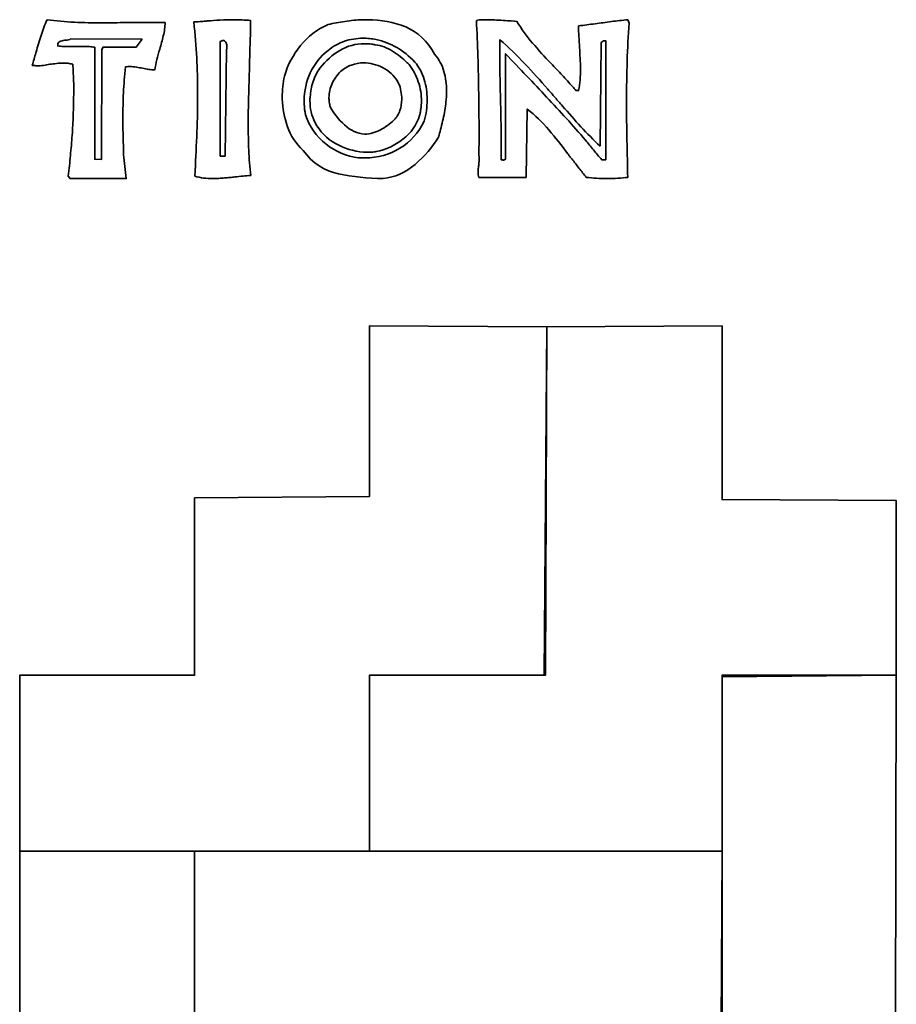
# Model space of a CAD drawing. Header units: centimetres. Extents: x -19.9 to 21.5, y -18.3 to 24.3.
# Tile 7 of 54: x -2 to 1.9, y -8.1 to -3.7. Entities that reach past the tile are written whole.
import ezdxf

# ---------------------------------------------------------------- set-up
doc = ezdxf.new("R2010")
doc.units = ezdxf.units.CM
doc.header["$MEASUREMENT"] = 0
doc.layers.add('Layer 1', color=7, linetype='Continuous')

msp = doc.modelspace()

# ---------------------------------------------------------------- linework, layer by layer
at = {"layer": 'Layer 1', "color": 36, "lineweight": 35}
for points, knots in [([(-1.36285, -3.70853), (-1.36341, -3.72835), (-1.36631, -3.74821), (-1.37124, -3.76804), (-1.37124, -3.76804), (-1.37622, -3.7879), (-1.38144, -3.80773), (-1.38698, -3.82759), (-1.38698, -3.82759), (-1.39192, -3.84301), (-1.39633, -3.85832), (-1.40007, -3.87345), (-1.40007, -3.87345), (-1.40377, -3.88876), (-1.4068, -3.90407), (-1.40927, -3.91963), (-1.40927, -3.91963), (-1.41799, -3.91963), (-1.42681, -3.91882), (-1.43587, -3.9173), (-1.43587, -3.9173), (-1.44483, -3.91564), (-1.45394, -3.91399), (-1.46332, -3.91219), (-1.46332, -3.91219), (-1.472, -3.91025), (-1.4811, -3.90859), (-1.49073, -3.90696), (-1.49073, -3.90696), (-1.50036, -3.90545), (-1.51003, -3.90474), (-1.51994, -3.90474), (-1.51994, -3.90474), (-1.51994, -3.90474), (-1.52971, -3.90474), (-1.52971, -3.90474), (-1.52971, -3.90474), (-1.53317, -3.90474), (-1.53649, -3.90502), (-1.53952, -3.90559), (-1.53952, -3.90559), (-1.54393, -3.94528), (-1.54696, -3.98384), (-1.54887, -4.02134), (-1.54887, -4.02134), (-1.55067, -4.05894), (-1.55166, -4.0963), (-1.55166, -4.13352), (-1.55166, -4.13352), (-1.55166, -4.16202), (-1.55123, -4.19095), (-1.55028, -4.2203), (-1.55028, -4.2203), (-1.54929, -4.24979), (-1.54848, -4.27971), (-1.54792, -4.31015), (-1.54792, -4.31015), (-1.54792, -4.31015), (-1.53677, -4.40399), (-1.53677, -4.40399), (-1.53677, -4.40399), (-1.53677, -4.40399), (-1.78689, -4.40399), (-1.78689, -4.40399), (-1.78689, -4.40399), (-1.78689, -4.40399), (-1.79528, -4.39285), (-1.79528, -4.39285), (-1.79528, -4.39285), (-1.79154, -4.36184), (-1.78826, -4.33139), (-1.78548, -4.30134), (-1.78548, -4.30134), (-1.78272, -4.27117), (-1.77997, -4.24097), (-1.77764, -4.21067), (-1.77764, -4.21067), (-1.7757, -4.1809), (-1.77419, -4.15088), (-1.77295, -4.1204), (-1.77295, -4.1204), (-1.77172, -4.09009), (-1.77101, -4.05965), (-1.77101, -4.02931), (-1.77101, -4.02931), (-1.77048, -4.00701), (-1.77062, -3.98468), (-1.77158, -3.96235), (-1.77158, -3.96235), (-1.77239, -3.94002), (-1.77352, -3.91741), (-1.77475, -3.89441), (-1.77475, -3.89441), (-1.77846, -3.89317), (-1.7822, -3.89236), (-1.7859, -3.89165), (-1.7859, -3.89165), (-1.78964, -3.89109), (-1.79306, -3.89042), (-1.79609, -3.88986), (-1.79609, -3.88986), (-1.79998, -3.88986), (-1.80354, -3.88957), (-1.80742, -3.88933), (-1.80742, -3.88933), (-1.81098, -3.88904), (-1.81472, -3.8889), (-1.81843, -3.8889), (-1.81843, -3.8889), (-1.82834, -3.8889), (-1.83829, -3.88947), (-1.8482, -3.8907), (-1.8482, -3.8907), (-1.85811, -3.89194), (-1.86778, -3.89317), (-1.87713, -3.89441), (-1.87713, -3.89441), (-1.88704, -3.89635), (-1.89657, -3.89786), (-1.90595, -3.8991), (-1.90595, -3.8991), (-1.91516, -3.90033), (-1.92454, -3.90104), (-1.93377, -3.90104), (-1.93377, -3.90104), (-1.93748, -3.90104), (-1.94122, -3.9009), (-1.94492, -3.90047), (-1.94492, -3.90047), (-1.94863, -3.90019), (-1.95237, -3.89977), (-1.95607, -3.8991), (-1.95607, -3.8991), (-1.95304, -3.88986), (-1.95014, -3.88051), (-1.94767, -3.87126), (-1.94767, -3.87126), (-1.94535, -3.86188), (-1.94245, -3.85267), (-1.93942, -3.84329), (-1.93942, -3.84329), (-1.93942, -3.84329), (-1.93942, -3.84149), (-1.93942, -3.84149), (-1.93942, -3.84149), (-1.93942, -3.84082), (-1.93914, -3.84025), (-1.93843, -3.83955), (-1.93843, -3.83955), (-1.93156, -3.81475), (-1.92426, -3.79023), (-1.91653, -3.76571), (-1.91653, -3.76571), (-1.90884, -3.74116), (-1.89974, -3.71773), (-1.88912, -3.69544), (-1.88912, -3.69544), (-1.84958, -3.70108), (-1.80904, -3.70479), (-1.76784, -3.70659), (-1.76784, -3.70659), (-1.72667, -3.70853), (-1.6849, -3.70948), (-1.64274, -3.70948), (-1.64274, -3.70948), (-1.62535, -3.70948), (-1.60785, -3.7092), (-1.59021, -3.70892), (-1.59021, -3.70892), (-1.57257, -3.70867), (-1.55494, -3.70853), (-1.53758, -3.70853), (-1.53758, -3.70853), (-1.53758, -3.70853), (-1.5023, -3.70853), (-1.5023, -3.70853), (-1.5023, -3.70853), (-1.47944, -3.70782), (-1.45616, -3.70754), (-1.43259, -3.70754), (-1.43259, -3.70754), (-1.40903, -3.70754), (-1.38571, -3.70782), (-1.36285, -3.70853)], [0, 0, 0, 0, 0.0212766, 0.0212766, 0.0212766, 0.0212766, 0.0425532, 0.0425532, 0.0425532, 0.0425532, 0.0638298, 0.0638298, 0.0638298, 0.0638298, 0.0851064, 0.0851064, 0.0851064, 0.0851064, 0.106383, 0.106383, 0.106383, 0.106383, 0.1276596, 0.1276596, 0.1276596, 0.1276596, 0.1489362, 0.1489362, 0.1489362, 0.1489362, 0.1702128, 0.1702128, 0.1702128, 0.1702128, 0.1914894, 0.1914894, 0.1914894, 0.1914894, 0.212766, 0.212766, 0.212766, 0.212766, 0.2340426, 0.2340426, 0.2340426, 0.2340426, 0.2553191, 0.2553191, 0.2553191, 0.2553191, 0.2765957, 0.2765957, 0.2765957, 0.2765957, 0.2978723, 0.2978723, 0.2978723, 0.2978723, 0.3191489, 0.3191489, 0.3191489, 0.3191489, 0.3404255, 0.3404255, 0.3404255, 0.3404255, 0.3617021, 0.3617021, 0.3617021, 0.3617021, 0.3829787, 0.3829787, 0.3829787, 0.3829787, 0.4042553, 0.4042553, 0.4042553, 0.4042553, 0.4255319, 0.4255319, 0.4255319, 0.4255319, 0.4468085, 0.4468085, 0.4468085, 0.4468085, 0.4680851, 0.4680851, 0.4680851, 0.4680851, 0.4893617, 0.4893617, 0.4893617, 0.4893617, 0.5106383, 0.5106383, 0.5106383, 0.5106383, 0.5319149, 0.5319149, 0.5319149, 0.5319149, 0.5531915, 0.5531915, 0.5531915, 0.5531915, 0.5744681, 0.5744681, 0.5744681, 0.5744681, 0.5957447, 0.5957447, 0.5957447, 0.5957447, 0.6170213, 0.6170213, 0.6170213, 0.6170213, 0.6382979, 0.6382979, 0.6382979, 0.6382979, 0.6595745, 0.6595745, 0.6595745, 0.6595745, 0.6808511, 0.6808511, 0.6808511, 0.6808511, 0.7021277, 0.7021277, 0.7021277, 0.7021277, 0.7234043, 0.7234043, 0.7234043, 0.7234043, 0.7446809, 0.7446809, 0.7446809, 0.7446809, 0.7659574, 0.7659574, 0.7659574, 0.7659574, 0.787234, 0.787234, 0.787234, 0.787234, 0.8085106, 0.8085106, 0.8085106, 0.8085106, 0.8297872, 0.8297872, 0.8297872, 0.8297872, 0.8510638, 0.8510638, 0.8510638, 0.8510638, 0.8723404, 0.8723404, 0.8723404, 0.8723404, 0.893617, 0.893617, 0.893617, 0.893617, 0.9148936, 0.9148936, 0.9148936, 0.9148936, 0.9361702, 0.9361702, 0.9361702, 0.9361702, 0.9574468, 0.9574468, 0.9574468, 0.9574468, 1, 1, 1, 1]), ([(-1.23525, -3.70563), (-1.22657, -3.70507), (-1.21775, -3.70436), (-1.20865, -3.70384), (-1.20865, -3.70384), (-1.19969, -3.70327), (-1.19087, -3.7026), (-1.18219, -3.70204), (-1.18219, -3.70204), (-1.18096, -3.70204), (-1.17986, -3.7019), (-1.17887, -3.70147), (-1.17887, -3.70147), (-1.17806, -3.70122), (-1.17693, -3.70108), (-1.1757, -3.70108), (-1.1757, -3.70108), (-1.1564, -3.69985), (-1.137, -3.69858), (-1.11714, -3.69734), (-1.11714, -3.69734), (-1.09731, -3.69611), (-1.07717, -3.69544), (-1.05664, -3.69544), (-1.05664, -3.69544), (-1.04425, -3.69544), (-1.03198, -3.69569), (-1.01984, -3.69639), (-1.01984, -3.69639), (-1.00785, -3.69692), (-0.99532, -3.69791), (-0.98224, -3.69914), (-0.98224, -3.69914), (-0.98224, -3.73456), (-0.98291, -3.77026), (-0.98418, -3.80663), (-0.98418, -3.80663), (-0.98541, -3.84287), (-0.98622, -3.87924), (-0.98693, -3.91593), (-0.98693, -3.91593), (-0.98746, -3.9294), (-0.98802, -3.94291), (-0.9883, -3.95628), (-0.9883, -3.95628), (-0.98859, -3.96965), (-0.98912, -3.98316), (-0.98968, -3.99678), (-0.98968, -3.99678), (-0.99035, -4.02409), (-0.99091, -4.05122), (-0.99162, -4.07866), (-0.99162, -4.07866), (-0.99215, -4.10579), (-0.99257, -4.1331), (-0.99257, -4.16037), (-0.99257, -4.16037), (-0.99257, -4.20005), (-0.99173, -4.23921), (-0.99021, -4.27763), (-0.99021, -4.27763), (-0.98859, -4.31594), (-0.98569, -4.35358), (-0.98139, -4.39009), (-0.98139, -4.39009), (-0.99257, -4.39076), (-1.004, -4.39161), (-1.01572, -4.39285), (-1.01572, -4.39285), (-1.02757, -4.39408), (-1.03956, -4.39532), (-1.05195, -4.39659), (-1.05195, -4.39659), (-1.05939, -4.39782), (-1.06697, -4.39877), (-1.07484, -4.39948), (-1.07484, -4.39948), (-1.08257, -4.40001), (-1.09015, -4.40071), (-1.09756, -4.40124), (-1.09756, -4.40124), (-1.10627, -4.40195), (-1.11509, -4.40248), (-1.12402, -4.40318), (-1.12402, -4.40318), (-1.13312, -4.40375), (-1.14194, -4.40399), (-1.15062, -4.40399), (-1.15062, -4.40399), (-1.16427, -4.40399), (-1.17792, -4.40332), (-1.19157, -4.40181), (-1.19157, -4.40181), (-1.20505, -4.40015), (-1.21814, -4.39726), (-1.23056, -4.39285), (-1.23056, -4.39285), (-1.22738, -4.33153), (-1.22463, -4.27297), (-1.22216, -4.21716), (-1.22216, -4.21716), (-1.21966, -4.16135), (-1.21842, -4.10579), (-1.21842, -4.05069), (-1.21842, -4.05069), (-1.21842, -4.05069), (-1.21842, -4.01442), (-1.21842, -4.01442), (-1.21842, -4.01442), (-1.21842, -3.96553), (-1.21966, -3.91564), (-1.22216, -3.8652), (-1.22216, -3.8652), (-1.22463, -3.81461), (-1.22904, -3.76144), (-1.23525, -3.70563)], [0, 0, 0, 0, 0.0333333, 0.0333333, 0.0333333, 0.0333333, 0.0666667, 0.0666667, 0.0666667, 0.0666667, 0.1, 0.1, 0.1, 0.1, 0.1333333, 0.1333333, 0.1333333, 0.1333333, 0.1666667, 0.1666667, 0.1666667, 0.1666667, 0.2, 0.2, 0.2, 0.2, 0.2333333, 0.2333333, 0.2333333, 0.2333333, 0.2666667, 0.2666667, 0.2666667, 0.2666667, 0.3, 0.3, 0.3, 0.3, 0.3333333, 0.3333333, 0.3333333, 0.3333333, 0.3666667, 0.3666667, 0.3666667, 0.3666667, 0.4, 0.4, 0.4, 0.4, 0.4333333, 0.4333333, 0.4333333, 0.4333333, 0.4666667, 0.4666667, 0.4666667, 0.4666667, 0.5, 0.5, 0.5, 0.5, 0.5333333, 0.5333333, 0.5333333, 0.5333333, 0.5666667, 0.5666667, 0.5666667, 0.5666667, 0.6, 0.6, 0.6, 0.6, 0.6333333, 0.6333333, 0.6333333, 0.6333333, 0.6666667, 0.6666667, 0.6666667, 0.6666667, 0.7, 0.7, 0.7, 0.7, 0.7333333, 0.7333333, 0.7333333, 0.7333333, 0.7666667, 0.7666667, 0.7666667, 0.7666667, 0.8, 0.8, 0.8, 0.8, 0.8333333, 0.8333333, 0.8333333, 0.8333333, 0.8666667, 0.8666667, 0.8666667, 0.8666667, 0.9, 0.9, 0.9, 0.9, 0.9333333, 0.9333333, 0.9333333, 0.9333333, 1, 1, 1, 1]), ([(-0.63606, -3.71692), (-0.61196, -3.71128), (-0.58688, -3.70659), (-0.56084, -3.70285), (-0.56084, -3.70285), (-0.53477, -3.69914), (-0.50831, -3.69667), (-0.48172, -3.69544), (-0.48172, -3.69544), (-0.48172, -3.69544), (-0.45942, -3.69544), (-0.45942, -3.69544), (-0.45942, -3.69544), (-0.40058, -3.69544), (-0.34406, -3.7063), (-0.29019, -3.72793), (-0.29019, -3.72793), (-0.23629, -3.74973), (-0.19318, -3.79037), (-0.16093, -3.84978), (-0.16093, -3.84978), (-0.14107, -3.87278), (-0.12731, -3.89829), (-0.11959, -3.92651), (-0.11959, -3.92651), (-0.11172, -3.95477), (-0.10788, -3.98369), (-0.10788, -4.01347), (-0.10788, -4.01347), (-0.10788, -4.02162), (-0.10802, -4.02945), (-0.10841, -4.03718), (-0.10841, -4.03718), (-0.10869, -4.0449), (-0.10953, -4.05287), (-0.11077, -4.06088), (-0.11077, -4.06088), (-0.1131, -4.08692), (-0.11737, -4.11285), (-0.12329, -4.1386), (-0.12329, -4.1386), (-0.12908, -4.16425), (-0.13515, -4.18834), (-0.14136, -4.21067), (-0.14136, -4.21067), (-0.14206, -4.21247), (-0.14245, -4.21427), (-0.14273, -4.21579), (-0.14273, -4.21579), (-0.14315, -4.21727), (-0.14354, -4.21868), (-0.14411, -4.21991), (-0.14411, -4.21991), (-0.17085, -4.26401), (-0.20556, -4.30423), (-0.24828, -4.34074), (-0.24828, -4.34074), (-0.29114, -4.37743), (-0.33856, -4.39849), (-0.39063, -4.40399), (-0.39063, -4.40399), (-0.46009, -4.40276), (-0.52638, -4.39588), (-0.58963, -4.38307), (-0.58963, -4.38307), (-0.65288, -4.37037), (-0.70552, -4.33552), (-0.74771, -4.27848), (-0.74771, -4.27848), (-0.77995, -4.24817), (-0.80324, -4.213), (-0.81742, -4.17292), (-0.81742, -4.17292), (-0.83174, -4.13295), (-0.83947, -4.09189), (-0.8407, -4.0497), (-0.8407, -4.0497), (-0.8407, -4.0497), (-0.8407, -4.04049), (-0.8407, -4.04049), (-0.8407, -4.04049), (-0.8407, -4.02437), (-0.83989, -4.00853), (-0.83837, -3.99308), (-0.83837, -3.99308), (-0.83686, -3.97752), (-0.83449, -3.96235), (-0.83135, -3.94746), (-0.83135, -3.94746), (-0.81647, -3.8973), (-0.79248, -3.85183), (-0.75928, -3.81119), (-0.75928, -3.81119), (-0.72619, -3.77065), (-0.68513, -3.73911), (-0.63606, -3.71692)], [0, 0, 0, 0, 0.04, 0.04, 0.04, 0.04, 0.08, 0.08, 0.08, 0.08, 0.12, 0.12, 0.12, 0.12, 0.16, 0.16, 0.16, 0.16, 0.2, 0.2, 0.2, 0.2, 0.24, 0.24, 0.24, 0.24, 0.28, 0.28, 0.28, 0.28, 0.32, 0.32, 0.32, 0.32, 0.36, 0.36, 0.36, 0.36, 0.4, 0.4, 0.4, 0.4, 0.44, 0.44, 0.44, 0.44, 0.48, 0.48, 0.48, 0.48, 0.52, 0.52, 0.52, 0.52, 0.56, 0.56, 0.56, 0.56, 0.6, 0.6, 0.6, 0.6, 0.64, 0.64, 0.64, 0.64, 0.68, 0.68, 0.68, 0.68, 0.72, 0.72, 0.72, 0.72, 0.76, 0.76, 0.76, 0.76, 0.8, 0.8, 0.8, 0.8, 0.84, 0.84, 0.84, 0.84, 0.88, 0.88, 0.88, 0.88, 0.92, 0.92, 0.92, 0.92, 1, 1, 1, 1]), ([(0.02526, -3.69833), (0.03394, -3.69692), (0.04262, -3.69625), (0.0513, -3.69597), (0.0513, -3.69597), (0.05997, -3.69555), (0.06837, -3.69544), (0.07652, -3.69544), (0.07652, -3.69544), (0.08947, -3.69544), (0.10227, -3.69597), (0.11511, -3.69682), (0.11511, -3.69682), (0.12778, -3.69777), (0.14058, -3.69858), (0.15367, -3.69914), (0.15367, -3.69914), (0.16235, -3.69985), (0.1971, -3.70232), (0.20578, -3.70285), (0.20578, -3.70285), (0.22546, -3.73636), (0.24878, -3.76861), (0.27549, -3.79961), (0.27549, -3.79961), (0.30209, -3.83062), (0.32967, -3.86093), (0.35818, -3.8907), (0.35818, -3.8907), (0.37501, -3.90806), (0.39141, -3.92542), (0.40753, -3.94277), (0.40753, -3.94277), (0.42365, -3.96013), (0.43907, -3.97724), (0.45396, -3.99389), (0.45396, -3.99389), (0.45643, -3.99706), (0.45893, -3.99996), (0.4614, -4.00271), (0.4614, -4.00271), (0.46387, -4.0056), (0.46637, -4.00853), (0.46884, -4.01167), (0.46884, -4.01167), (0.46884, -4.01167), (0.48098, -4.01167), (0.48098, -4.01167), (0.48098, -4.01167), (0.48401, -3.99555), (0.4862, -3.97943), (0.48744, -3.9633), (0.48744, -3.9633), (0.48867, -3.94718), (0.48938, -3.93106), (0.48938, -3.91494), (0.48938, -3.91494), (0.48938, -3.89882), (0.48881, -3.88283), (0.488, -3.867), (0.488, -3.867), (0.48701, -3.8513), (0.4862, -3.83528), (0.48564, -3.81916), (0.48564, -3.81916), (0.4844, -3.80304), (0.48331, -3.78691), (0.48236, -3.77079), (0.48236, -3.77079), (0.48137, -3.75467), (0.48098, -3.73883), (0.48098, -3.72338), (0.48098, -3.72338), (0.49336, -3.72147), (0.50564, -3.71982), (0.51777, -3.7183), (0.51777, -3.7183), (0.52973, -3.71664), (0.54201, -3.71527), (0.55443, -3.71403), (0.55443, -3.71403), (0.57852, -3.71029), (0.60294, -3.70701), (0.62745, -3.70384), (0.62745, -3.70384), (0.65183, -3.7008), (0.67624, -3.69791), (0.70034, -3.69544), (0.70034, -3.69544), (0.70034, -3.69544), (0.70697, -3.71128), (0.70697, -3.71128), (0.70697, -3.71128), (0.70256, -3.76515), (0.69953, -3.82152), (0.69759, -3.88008), (0.69759, -3.88008), (0.69579, -3.93864), (0.69483, -3.99763), (0.69483, -4.05714), (0.69483, -4.05714), (0.69483, -4.11669), (0.69554, -4.17568), (0.69677, -4.23395), (0.69677, -4.23395), (0.69787, -4.29213), (0.6991, -4.34709), (0.70034, -4.39849), (0.70034, -4.39849), (0.68686, -4.40029), (0.67211, -4.40181), (0.65624, -4.40262), (0.65624, -4.40262), (0.6404, -4.40361), (0.62442, -4.40399), (0.60844, -4.40399), (0.60844, -4.40399), (0.59285, -4.40399), (0.57715, -4.40361), (0.56145, -4.40262), (0.56145, -4.40262), (0.54561, -4.40181), (0.53016, -4.40029), (0.51541, -4.39849), (0.51541, -4.39849), (0.50426, -4.38484), (0.49336, -4.37122), (0.48274, -4.35757), (0.48274, -4.35757), (0.4723, -4.34392), (0.46182, -4.3303), (0.45121, -4.31665), (0.45121, -4.31665), (0.44817, -4.31291), (0.445, -4.30906), (0.44182, -4.30507), (0.44182, -4.30507), (0.43879, -4.30095), (0.43604, -4.29707), (0.43357, -4.29336), (0.43357, -4.29336), (0.40559, -4.25685), (0.37719, -4.22129), (0.34841, -4.18696), (0.34841, -4.18696), (0.31958, -4.15253), (0.28748, -4.12167), (0.2522, -4.09436), (0.2522, -4.09436), (0.2522, -4.09436), (0.24656, -4.39849), (0.24656, -4.39849), (0.24656, -4.39849), (0.24656, -4.39849), (0.03641, -4.39849), (0.03641, -4.39849), (0.03641, -4.39849), (0.03517, -4.39479), (0.03433, -4.39091), (0.03366, -4.38692), (0.03366, -4.38692), (0.03309, -4.38279), (0.03271, -4.37866), (0.03271, -4.37425), (0.03271, -4.37425), (0.03271, -4.36928), (0.03309, -4.36431), (0.03366, -4.35937), (0.03366, -4.35937), (0.03433, -4.35453), (0.03489, -4.34945), (0.0356, -4.34448), (0.0356, -4.34448), (0.0356, -4.34448), (0.0356, -4.33993), (0.0356, -4.33993), (0.0356, -4.33993), (0.03613, -4.33552), (0.03669, -4.33125), (0.03697, -4.32684), (0.03697, -4.32684), (0.03722, -4.32257), (0.03736, -4.31816), (0.03736, -4.31389), (0.03736, -4.31389), (0.03736, -4.31389), (0.03736, -4.3074), (0.03736, -4.3074), (0.03736, -4.3074), (0.03736, -4.30617), (0.03722, -4.30507), (0.03697, -4.30409), (0.03697, -4.30409), (0.03669, -4.30313), (0.03641, -4.30204), (0.03641, -4.30081), (0.03641, -4.30081), (0.03711, -4.25614), (0.03722, -4.21081), (0.03697, -4.16463), (0.03697, -4.16463), (0.03669, -4.11849), (0.03613, -4.07245), (0.0356, -4.02642), (0.0356, -4.02642), (0.03489, -3.97075), (0.03366, -3.91522), (0.03186, -3.86012), (0.03186, -3.86012), (0.02992, -3.80484), (0.02773, -3.75097), (0.02526, -3.69833)], [0, 0, 0, 0, 0.0185185, 0.0185185, 0.0185185, 0.0185185, 0.037037, 0.037037, 0.037037, 0.037037, 0.0555556, 0.0555556, 0.0555556, 0.0555556, 0.0740741, 0.0740741, 0.0740741, 0.0740741, 0.0925926, 0.0925926, 0.0925926, 0.0925926, 0.1111111, 0.1111111, 0.1111111, 0.1111111, 0.1296296, 0.1296296, 0.1296296, 0.1296296, 0.1481481, 0.1481481, 0.1481481, 0.1481481, 0.1666667, 0.1666667, 0.1666667, 0.1666667, 0.1851852, 0.1851852, 0.1851852, 0.1851852, 0.2037037, 0.2037037, 0.2037037, 0.2037037, 0.2222222, 0.2222222, 0.2222222, 0.2222222, 0.2407407, 0.2407407, 0.2407407, 0.2407407, 0.2592593, 0.2592593, 0.2592593, 0.2592593, 0.2777778, 0.2777778, 0.2777778, 0.2777778, 0.2962963, 0.2962963, 0.2962963, 0.2962963, 0.3148148, 0.3148148, 0.3148148, 0.3148148, 0.3333333, 0.3333333, 0.3333333, 0.3333333, 0.3518519, 0.3518519, 0.3518519, 0.3518519, 0.3703704, 0.3703704, 0.3703704, 0.3703704, 0.3888889, 0.3888889, 0.3888889, 0.3888889, 0.4074074, 0.4074074, 0.4074074, 0.4074074, 0.4259259, 0.4259259, 0.4259259, 0.4259259, 0.4444444, 0.4444444, 0.4444444, 0.4444444, 0.462963, 0.462963, 0.462963, 0.462963, 0.4814815, 0.4814815, 0.4814815, 0.4814815, 0.5, 0.5, 0.5, 0.5, 0.5185185, 0.5185185, 0.5185185, 0.5185185, 0.537037, 0.537037, 0.537037, 0.537037, 0.5555556, 0.5555556, 0.5555556, 0.5555556, 0.5740741, 0.5740741, 0.5740741, 0.5740741, 0.5925926, 0.5925926, 0.5925926, 0.5925926, 0.6111111, 0.6111111, 0.6111111, 0.6111111, 0.6296296, 0.6296296, 0.6296296, 0.6296296, 0.6481481, 0.6481481, 0.6481481, 0.6481481, 0.6666667, 0.6666667, 0.6666667, 0.6666667, 0.6851852, 0.6851852, 0.6851852, 0.6851852, 0.7037037, 0.7037037, 0.7037037, 0.7037037, 0.7222222, 0.7222222, 0.7222222, 0.7222222, 0.7407407, 0.7407407, 0.7407407, 0.7407407, 0.7592593, 0.7592593, 0.7592593, 0.7592593, 0.7777778, 0.7777778, 0.7777778, 0.7777778, 0.7962963, 0.7962963, 0.7962963, 0.7962963, 0.8148148, 0.8148148, 0.8148148, 0.8148148, 0.8333333, 0.8333333, 0.8333333, 0.8333333, 0.8518519, 0.8518519, 0.8518519, 0.8518519, 0.8703704, 0.8703704, 0.8703704, 0.8703704, 0.8888889, 0.8888889, 0.8888889, 0.8888889, 0.9074074, 0.9074074, 0.9074074, 0.9074074, 0.9259259, 0.9259259, 0.9259259, 0.9259259, 0.9444444, 0.9444444, 0.9444444, 0.9444444, 0.962963, 0.962963, 0.962963, 0.962963, 1, 1, 1, 1]), ([(-1.46508, -3.78293), (-1.46508, -3.78293), (-1.78509, -3.78099), (-1.78509, -3.78099), (-1.78509, -3.78099), (-1.78689, -3.78293), (-1.78978, -3.7843), (-1.79391, -3.78512), (-1.79391, -3.78512), (-1.79789, -3.7861), (-1.80244, -3.78691), (-1.80742, -3.78748), (-1.80742, -3.78748), (-1.80742, -3.78748), (-1.81193, -3.78748), (-1.81193, -3.78748), (-1.81193, -3.78748), (-1.81938, -3.78871), (-1.82629, -3.79065), (-1.8325, -3.79312), (-1.8325, -3.79312), (-1.83868, -3.79559), (-1.84171, -3.80085), (-1.84171, -3.80882), (-1.84171, -3.80882), (-1.84171, -3.80882), (-1.84171, -3.8127), (-1.84171, -3.8127), (-1.84171, -3.8127), (-1.83374, -3.81394), (-1.8253, -3.81461), (-1.81663, -3.81503), (-1.81663, -3.81503), (-1.80795, -3.81531), (-1.79927, -3.81545), (-1.79059, -3.81545), (-1.79059, -3.81545), (-1.79059, -3.81545), (-1.77391, -3.81545), (-1.77391, -3.81545), (-1.77391, -3.81545), (-1.76826, -3.81545), (-1.76276, -3.81517), (-1.75711, -3.8145), (-1.75711, -3.8145), (-1.75711, -3.8145), (-1.72554, -3.8145), (-1.72554, -3.8145), (-1.72554, -3.8145), (-1.71686, -3.8145), (-1.70832, -3.81475), (-1.69993, -3.81545), (-1.69993, -3.81545), (-1.6915, -3.81602), (-1.68395, -3.81697), (-1.67717, -3.81821), (-1.67717, -3.81821), (-1.67717, -3.81821), (-1.67717, -4.3176), (-1.67717, -4.3176), (-1.67717, -4.3176), (-1.67717, -4.3176), (-1.64645, -4.31844), (-1.64645, -4.31844), (-1.64645, -4.31844), (-1.64645, -4.31844), (-1.64549, -3.8284), (-1.64549, -3.8284), (-1.64549, -3.8284), (-1.64549, -3.8284), (-1.63996, -3.81725), (-1.63996, -3.81725), (-1.63996, -3.81725), (-1.63996, -3.81725), (-1.49211, -3.81725), (-1.49211, -3.81725), (-1.49211, -3.81725), (-1.49211, -3.81725), (-1.46508, -3.78293), (-1.46508, -3.78293)], [0, 0, 0, 0, 0.047619, 0.047619, 0.047619, 0.047619, 0.0952381, 0.0952381, 0.0952381, 0.0952381, 0.1428571, 0.1428571, 0.1428571, 0.1428571, 0.1904762, 0.1904762, 0.1904762, 0.1904762, 0.2380952, 0.2380952, 0.2380952, 0.2380952, 0.2857143, 0.2857143, 0.2857143, 0.2857143, 0.3333333, 0.3333333, 0.3333333, 0.3333333, 0.3809524, 0.3809524, 0.3809524, 0.3809524, 0.4285714, 0.4285714, 0.4285714, 0.4285714, 0.4761905, 0.4761905, 0.4761905, 0.4761905, 0.5238095, 0.5238095, 0.5238095, 0.5238095, 0.5714286, 0.5714286, 0.5714286, 0.5714286, 0.6190476, 0.6190476, 0.6190476, 0.6190476, 0.6666667, 0.6666667, 0.6666667, 0.6666667, 0.7142857, 0.7142857, 0.7142857, 0.7142857, 0.7619048, 0.7619048, 0.7619048, 0.7619048, 0.8095238, 0.8095238, 0.8095238, 0.8095238, 0.8571429, 0.8571429, 0.8571429, 0.8571429, 0.9047619, 0.9047619, 0.9047619, 0.9047619, 1, 1, 1, 1]), ([(-1.08916, -3.8284), (-1.08863, -3.8266), (-1.08807, -3.82456), (-1.08779, -3.82247), (-1.08779, -3.82247), (-1.08751, -3.82029), (-1.08736, -3.81792), (-1.08736, -3.81545), (-1.08736, -3.81545), (-1.08736, -3.81545), (-1.08736, -3.8127), (-1.08736, -3.8127), (-1.08736, -3.8127), (-1.08793, -3.80649), (-1.08973, -3.80085), (-1.09248, -3.79588), (-1.09248, -3.79588), (-1.09523, -3.79094), (-1.09978, -3.78843), (-1.10599, -3.78843), (-1.10599, -3.78843), (-1.10723, -3.78843), (-1.10874, -3.78871), (-1.11054, -3.78942), (-1.11054, -3.78942), (-1.11245, -3.78995), (-1.11467, -3.79094), (-1.11714, -3.79217), (-1.11714, -3.79217), (-1.11714, -3.79217), (-1.11714, -4.3037), (-1.11714, -4.3037), (-1.11714, -4.3037), (-1.11714, -4.3037), (-1.0958, -4.3037), (-1.0958, -4.3037), (-1.0958, -4.3037), (-1.0958, -4.3037), (-1.08916, -3.8284), (-1.08916, -3.8284)], [0, 0, 0, 0, 0.0909091, 0.0909091, 0.0909091, 0.0909091, 0.1818182, 0.1818182, 0.1818182, 0.1818182, 0.2727273, 0.2727273, 0.2727273, 0.2727273, 0.3636364, 0.3636364, 0.3636364, 0.3636364, 0.4545455, 0.4545455, 0.4545455, 0.4545455, 0.5454545, 0.5454545, 0.5454545, 0.5454545, 0.6363636, 0.6363636, 0.6363636, 0.6363636, 0.7272727, 0.7272727, 0.7272727, 0.7272727, 0.8181818, 0.8181818, 0.8181818, 0.8181818, 1, 1, 1, 1]), ([(-0.24927, -3.88421), (-0.2746, -3.85761), (-0.30162, -3.83599), (-0.33016, -3.81958), (-0.33016, -3.81958), (-0.35867, -3.80318), (-0.38939, -3.79118), (-0.4222, -3.78374), (-0.4222, -3.78374), (-0.43211, -3.78198), (-0.44192, -3.7806), (-0.45155, -3.77961), (-0.45155, -3.77961), (-0.46104, -3.77866), (-0.47085, -3.77824), (-0.48076, -3.77824), (-0.48076, -3.77824), (-0.5093, -3.77824), (-0.537, -3.78279), (-0.5636, -3.79175), (-0.5636, -3.79175), (-0.59019, -3.80071), (-0.61443, -3.8145), (-0.63606, -3.83309), (-0.63606, -3.83309), (-0.6708, -3.85969), (-0.6974, -3.89275), (-0.71557, -3.93215), (-0.71557, -3.93215), (-0.73392, -3.97145), (-0.74302, -4.01319), (-0.74302, -4.05714), (-0.74302, -4.05714), (-0.74302, -4.06212), (-0.74288, -4.06723), (-0.74259, -4.07259), (-0.74259, -4.07259), (-0.74231, -4.07782), (-0.74178, -4.08293), (-0.74122, -4.0879), (-0.74122, -4.0879), (-0.74122, -4.09341), (-0.74065, -4.09891), (-0.73984, -4.10413), (-0.73984, -4.10413), (-0.73889, -4.10939), (-0.73776, -4.11447), (-0.73653, -4.11944), (-0.73653, -4.11944), (-0.71984, -4.17222), (-0.68968, -4.21565), (-0.64625, -4.24965), (-0.64625, -4.24965), (-0.603, -4.28384), (-0.55421, -4.30423), (-0.50034, -4.311), (-0.50034, -4.311), (-0.49537, -4.31167), (-0.49043, -4.31195), (-0.48545, -4.31195), (-0.48545, -4.31195), (-0.48545, -4.31195), (-0.47152, -4.31195), (-0.47152, -4.31195), (-0.47152, -4.31195), (-0.41448, -4.31195), (-0.36255, -4.29763), (-0.31566, -4.2687), (-0.31566, -4.2687), (-0.26896, -4.23988), (-0.23287, -4.19977), (-0.20736, -4.14837), (-0.20736, -4.14837), (-0.20309, -4.13281), (-0.19978, -4.11697), (-0.19773, -4.10085), (-0.19773, -4.10085), (-0.19551, -4.08473), (-0.19441, -4.06833), (-0.19441, -4.05164), (-0.19441, -4.05164), (-0.19441, -4.02063), (-0.19882, -3.99075), (-0.20736, -3.96193), (-0.20736, -3.96193), (-0.21604, -3.933), (-0.23011, -3.90721), (-0.24927, -3.88421)], [0, 0, 0, 0, 0.0434783, 0.0434783, 0.0434783, 0.0434783, 0.0869565, 0.0869565, 0.0869565, 0.0869565, 0.1304348, 0.1304348, 0.1304348, 0.1304348, 0.173913, 0.173913, 0.173913, 0.173913, 0.2173913, 0.2173913, 0.2173913, 0.2173913, 0.2608696, 0.2608696, 0.2608696, 0.2608696, 0.3043478, 0.3043478, 0.3043478, 0.3043478, 0.3478261, 0.3478261, 0.3478261, 0.3478261, 0.3913043, 0.3913043, 0.3913043, 0.3913043, 0.4347826, 0.4347826, 0.4347826, 0.4347826, 0.4782609, 0.4782609, 0.4782609, 0.4782609, 0.5217391, 0.5217391, 0.5217391, 0.5217391, 0.5652174, 0.5652174, 0.5652174, 0.5652174, 0.6086957, 0.6086957, 0.6086957, 0.6086957, 0.6521739, 0.6521739, 0.6521739, 0.6521739, 0.6956522, 0.6956522, 0.6956522, 0.6956522, 0.7391304, 0.7391304, 0.7391304, 0.7391304, 0.7826087, 0.7826087, 0.7826087, 0.7826087, 0.826087, 0.826087, 0.826087, 0.826087, 0.8695652, 0.8695652, 0.8695652, 0.8695652, 0.9130435, 0.9130435, 0.9130435, 0.9130435, 1, 1, 1, 1]), ([(-0.42591, -3.80706), (-0.39864, -3.81076), (-0.37299, -3.82039), (-0.34875, -3.83584), (-0.34875, -3.83584), (-0.32462, -3.8514), (-0.30286, -3.86837), (-0.2837, -3.8871), (-0.2837, -3.8871), (-0.28176, -3.8882), (-0.28014, -3.88957), (-0.27862, -3.89123), (-0.27862, -3.89123), (-0.27696, -3.89275), (-0.27559, -3.89412), (-0.27435, -3.89539), (-0.27435, -3.89539), (-0.25696, -3.91839), (-0.24348, -3.94401), (-0.23396, -3.97255), (-0.23396, -3.97255), (-0.22433, -4.00109), (-0.2195, -4.0303), (-0.2195, -4.05993), (-0.2195, -4.05993), (-0.2195, -4.06501), (-0.21978, -4.07012), (-0.22045, -4.07535), (-0.22045, -4.07535), (-0.22101, -4.0806), (-0.22168, -4.08568), (-0.22225, -4.09066), (-0.22225, -4.09066), (-0.22292, -4.0963), (-0.22376, -4.10166), (-0.22458, -4.10692), (-0.22458, -4.10692), (-0.22556, -4.11228), (-0.22666, -4.11736), (-0.22789, -4.12234), (-0.22789, -4.12234), (-0.24084, -4.16506), (-0.26578, -4.20062), (-0.30272, -4.22873), (-0.30272, -4.22873), (-0.33965, -4.25699), (-0.37906, -4.27516), (-0.42125, -4.28317), (-0.42125, -4.28317), (-0.42439, -4.28384), (-0.42756, -4.2844), (-0.43102, -4.28493), (-0.43102, -4.28493), (-0.43448, -4.28564), (-0.43804, -4.28634), (-0.44178, -4.28687), (-0.44178, -4.28687), (-0.44178, -4.28687), (-0.45198, -4.28687), (-0.45198, -4.28687), (-0.45198, -4.28687), (-0.45639, -4.28687), (-0.4608, -4.28673), (-0.46549, -4.28645), (-0.46549, -4.28645), (-0.47014, -4.28606), (-0.47455, -4.28592), (-0.47896, -4.28592), (-0.47896, -4.28592), (-0.52239, -4.28218), (-0.56374, -4.26951), (-0.60314, -4.24789), (-0.60314, -4.24789), (-0.64241, -4.22609), (-0.67299, -4.19455), (-0.69465, -4.15292), (-0.69465, -4.15292), (-0.70277, -4.13874), (-0.70841, -4.12329), (-0.71187, -4.10692), (-0.71187, -4.10692), (-0.71532, -4.09052), (-0.71695, -4.07369), (-0.71695, -4.05633), (-0.71695, -4.05633), (-0.71695, -4.05633), (-0.71695, -4.04832), (-0.71695, -4.04832), (-0.71695, -4.04832), (-0.71695, -4.04557), (-0.7167, -4.04254), (-0.716, -4.0395), (-0.716, -4.0395), (-0.7149, -4.01664), (-0.71049, -3.99389), (-0.70305, -3.97159), (-0.70305, -3.97159), (-0.6956, -3.9494), (-0.68569, -3.9294), (-0.67327, -3.91219), (-0.67327, -3.91219), (-0.646, -3.87871), (-0.61595, -3.85197), (-0.58314, -3.83214), (-0.58314, -3.83214), (-0.55022, -3.81228), (-0.51371, -3.80237), (-0.47332, -3.80237), (-0.47332, -3.80237), (-0.47332, -3.80237), (-0.46549, -3.80237), (-0.46549, -3.80237), (-0.46549, -3.80237), (-0.4627, -3.80237), (-0.46009, -3.80275), (-0.45762, -3.80332), (-0.45762, -3.80332), (-0.45265, -3.80332), (-0.44757, -3.8036), (-0.44217, -3.80427), (-0.44217, -3.80427), (-0.43695, -3.80484), (-0.43159, -3.80579), (-0.42591, -3.80706)], [0, 0, 0, 0, 0.03125, 0.03125, 0.03125, 0.03125, 0.0625, 0.0625, 0.0625, 0.0625, 0.09375, 0.09375, 0.09375, 0.09375, 0.125, 0.125, 0.125, 0.125, 0.15625, 0.15625, 0.15625, 0.15625, 0.1875, 0.1875, 0.1875, 0.1875, 0.21875, 0.21875, 0.21875, 0.21875, 0.25, 0.25, 0.25, 0.25, 0.28125, 0.28125, 0.28125, 0.28125, 0.3125, 0.3125, 0.3125, 0.3125, 0.34375, 0.34375, 0.34375, 0.34375, 0.375, 0.375, 0.375, 0.375, 0.40625, 0.40625, 0.40625, 0.40625, 0.4375, 0.4375, 0.4375, 0.4375, 0.46875, 0.46875, 0.46875, 0.46875, 0.5, 0.5, 0.5, 0.5, 0.53125, 0.53125, 0.53125, 0.53125, 0.5625, 0.5625, 0.5625, 0.5625, 0.59375, 0.59375, 0.59375, 0.59375, 0.625, 0.625, 0.625, 0.625, 0.65625, 0.65625, 0.65625, 0.65625, 0.6875, 0.6875, 0.6875, 0.6875, 0.71875, 0.71875, 0.71875, 0.71875, 0.75, 0.75, 0.75, 0.75, 0.78125, 0.78125, 0.78125, 0.78125, 0.8125, 0.8125, 0.8125, 0.8125, 0.84375, 0.84375, 0.84375, 0.84375, 0.875, 0.875, 0.875, 0.875, 0.90625, 0.90625, 0.90625, 0.90625, 0.9375, 0.9375, 0.9375, 0.9375, 1, 1, 1, 1]), ([(0.57672, -4.25904), (0.54751, -4.23177), (0.51929, -4.20309), (0.49156, -4.17292), (0.49156, -4.17292), (0.46401, -4.14287), (0.4366, -4.11214), (0.4093, -4.08046), (0.4093, -4.08046), (0.39815, -4.06804), (0.38711, -4.05552), (0.37638, -4.04282), (0.37638, -4.04282), (0.36548, -4.03001), (0.35447, -4.01745), (0.34329, -4.00507), (0.34329, -4.00507), (0.31052, -3.96733), (0.27662, -3.92968), (0.24148, -3.89222), (0.24148, -3.89222), (0.20645, -3.85458), (0.16941, -3.81877), (0.13039, -3.78473), (0.13039, -3.78473), (0.12972, -3.79838), (0.12944, -3.81214), (0.12944, -3.82607), (0.12944, -3.82607), (0.12944, -3.82607), (0.12944, -3.86837), (0.12944, -3.86837), (0.12944, -3.86837), (0.12944, -3.89441), (0.12972, -3.92058), (0.13039, -3.94704), (0.13039, -3.94704), (0.13095, -3.97336), (0.13162, -3.99982), (0.13219, -4.02642), (0.13219, -4.02642), (0.13219, -4.02642), (0.13219, -4.04367), (0.13219, -4.04367), (0.13219, -4.04367), (0.13219, -4.04959), (0.13261, -4.05563), (0.13314, -4.06183), (0.13314, -4.06183), (0.13385, -4.09408), (0.13438, -4.12618), (0.13508, -4.15804), (0.13508, -4.15804), (0.13565, -4.19), (0.13589, -4.22143), (0.13589, -4.25244), (0.13589, -4.25244), (0.13589, -4.25244), (0.13589, -4.28687), (0.13589, -4.28687), (0.13589, -4.28687), (0.13589, -4.29805), (0.13565, -4.3092), (0.13508, -4.32035), (0.13508, -4.32035), (0.13508, -4.32035), (0.14058, -4.32035), (0.14058, -4.32035), (0.14058, -4.32035), (0.14182, -4.32106), (0.14295, -4.32134), (0.1439, -4.32134), (0.1439, -4.32134), (0.1439, -4.32134), (0.14623, -4.32134), (0.14623, -4.32134), (0.14623, -4.32134), (0.14803, -4.32134), (0.14997, -4.32106), (0.15177, -4.32035), (0.15177, -4.32035), (0.15367, -4.31968), (0.15491, -4.31844), (0.15547, -4.31665), (0.15547, -4.31665), (0.15547, -4.31665), (0.15547, -3.84699), (0.15547, -3.84699), (0.15547, -3.84699), (0.18715, -3.88118), (0.2183, -3.91413), (0.24889, -3.94609), (0.24889, -3.94609), (0.27965, -3.97791), (0.30953, -4.00976), (0.3386, -4.04144), (0.3386, -4.04144), (0.36837, -4.07245), (0.39758, -4.10374), (0.42612, -4.13528), (0.42612, -4.13528), (0.45466, -4.167), (0.48317, -4.19952), (0.51171, -4.233), (0.51171, -4.233), (0.52342, -4.24718), (0.53541, -4.26165), (0.54737, -4.27611), (0.54737, -4.27611), (0.55951, -4.29075), (0.57178, -4.30546), (0.58417, -4.32035), (0.58417, -4.32035), (0.58417, -4.32035), (0.60181, -4.32035), (0.60181, -4.32035), (0.60181, -4.32035), (0.60181, -4.32035), (0.60181, -3.78942), (0.60181, -3.78942), (0.60181, -3.78942), (0.60181, -3.78942), (0.5981, -3.78942), (0.5981, -3.78942), (0.5981, -3.78942), (0.59383, -3.78942), (0.59024, -3.79051), (0.58734, -3.79256), (0.58734, -3.79256), (0.58459, -3.79478), (0.58265, -3.79739), (0.58142, -3.80057), (0.58142, -3.80057), (0.58142, -3.80057), (0.57672, -4.25904), (0.57672, -4.25904)], [0, 0, 0, 0, 0.0285714, 0.0285714, 0.0285714, 0.0285714, 0.0571429, 0.0571429, 0.0571429, 0.0571429, 0.0857143, 0.0857143, 0.0857143, 0.0857143, 0.1142857, 0.1142857, 0.1142857, 0.1142857, 0.1428571, 0.1428571, 0.1428571, 0.1428571, 0.1714286, 0.1714286, 0.1714286, 0.1714286, 0.2, 0.2, 0.2, 0.2, 0.2285714, 0.2285714, 0.2285714, 0.2285714, 0.2571429, 0.2571429, 0.2571429, 0.2571429, 0.2857143, 0.2857143, 0.2857143, 0.2857143, 0.3142857, 0.3142857, 0.3142857, 0.3142857, 0.3428571, 0.3428571, 0.3428571, 0.3428571, 0.3714286, 0.3714286, 0.3714286, 0.3714286, 0.4, 0.4, 0.4, 0.4, 0.4285714, 0.4285714, 0.4285714, 0.4285714, 0.4571429, 0.4571429, 0.4571429, 0.4571429, 0.4857143, 0.4857143, 0.4857143, 0.4857143, 0.5142857, 0.5142857, 0.5142857, 0.5142857, 0.5428571, 0.5428571, 0.5428571, 0.5428571, 0.5714286, 0.5714286, 0.5714286, 0.5714286, 0.6, 0.6, 0.6, 0.6, 0.6285714, 0.6285714, 0.6285714, 0.6285714, 0.6571429, 0.6571429, 0.6571429, 0.6571429, 0.6857143, 0.6857143, 0.6857143, 0.6857143, 0.7142857, 0.7142857, 0.7142857, 0.7142857, 0.7428571, 0.7428571, 0.7428571, 0.7428571, 0.7714286, 0.7714286, 0.7714286, 0.7714286, 0.8, 0.8, 0.8, 0.8, 0.8285714, 0.8285714, 0.8285714, 0.8285714, 0.8571429, 0.8571429, 0.8571429, 0.8571429, 0.8857143, 0.8857143, 0.8857143, 0.8857143, 0.9142857, 0.9142857, 0.9142857, 0.9142857, 0.9428571, 0.9428571, 0.9428571, 0.9428571, 1, 1, 1, 1]), ([(-0.32173, -3.97999), (-0.33538, -3.95268), (-0.35577, -3.93106), (-0.38266, -3.91494), (-0.38266, -3.91494), (-0.40964, -3.89882), (-0.43804, -3.88986), (-0.46782, -3.88795), (-0.46782, -3.88795), (-0.46782, -3.88795), (-0.47706, -3.88795), (-0.47706, -3.88795), (-0.47706, -3.88795), (-0.49632, -3.88795), (-0.51481, -3.89123), (-0.53244, -3.89772), (-0.53244, -3.89772), (-0.55008, -3.90421), (-0.56606, -3.91399), (-0.58025, -3.92707), (-0.58025, -3.92707), (-0.59637, -3.94249), (-0.60921, -3.96013), (-0.61842, -3.97999), (-0.61842, -3.97999), (-0.62766, -3.99982), (-0.63235, -4.02091), (-0.63235, -4.04324), (-0.63235, -4.04324), (-0.63235, -4.04945), (-0.63193, -4.05619), (-0.63098, -4.06321), (-0.63098, -4.06321), (-0.63002, -4.07037), (-0.62861, -4.07729), (-0.62685, -4.08417), (-0.62685, -4.08417), (-0.61126, -4.11338), (-0.58991, -4.14026), (-0.56261, -4.16506), (-0.56261, -4.16506), (-0.53534, -4.18986), (-0.50556, -4.20351), (-0.47332, -4.20598), (-0.47332, -4.20598), (-0.44795, -4.20474), (-0.42439, -4.19825), (-0.40262, -4.18644), (-0.40262, -4.18644), (-0.381, -4.17469), (-0.36089, -4.16008), (-0.34226, -4.14273), (-0.34226, -4.14273), (-0.32988, -4.13101), (-0.32106, -4.11697), (-0.31566, -4.10085), (-0.31566, -4.10085), (-0.31044, -4.08473), (-0.30783, -4.06804), (-0.30783, -4.05069), (-0.30783, -4.05069), (-0.30783, -4.03827), (-0.30892, -4.02603), (-0.31111, -4.01403), (-0.31111, -4.01403), (-0.31319, -4.0019), (-0.31679, -3.99061), (-0.32173, -3.97999)], [0, 0, 0, 0, 0.0555556, 0.0555556, 0.0555556, 0.0555556, 0.1111111, 0.1111111, 0.1111111, 0.1111111, 0.1666667, 0.1666667, 0.1666667, 0.1666667, 0.2222222, 0.2222222, 0.2222222, 0.2222222, 0.2777778, 0.2777778, 0.2777778, 0.2777778, 0.3333333, 0.3333333, 0.3333333, 0.3333333, 0.3888889, 0.3888889, 0.3888889, 0.3888889, 0.4444444, 0.4444444, 0.4444444, 0.4444444, 0.5, 0.5, 0.5, 0.5, 0.5555556, 0.5555556, 0.5555556, 0.5555556, 0.6111111, 0.6111111, 0.6111111, 0.6111111, 0.6666667, 0.6666667, 0.6666667, 0.6666667, 0.7222222, 0.7222222, 0.7222222, 0.7222222, 0.7777778, 0.7777778, 0.7777778, 0.7777778, 0.8333333, 0.8333333, 0.8333333, 0.8333333, 0.8888889, 0.8888889, 0.8888889, 0.8888889, 1, 1, 1, 1]), ([(-1.23179, -5.8271), (-1.23179, -5.8271), (-1.23179, -6.61894), (-1.23179, -6.61894), (-1.23179, -6.61894), (-1.23179, -6.61894), (-2.01177, -6.61894), (-2.01177, -6.61894), (-2.01177, -6.61894), (-2.01177, -6.61894), (-2.01177, -7.40317), (-2.01177, -7.40317), (-2.01177, -7.40317), (-2.01177, -7.40317), (-0.45198, -7.40317), (-0.45198, -7.40317), (-0.45198, -7.40317), (-0.45198, -7.40317), (-0.45198, -6.61894), (-0.45198, -6.61894), (-0.45198, -6.61894), (-0.45198, -6.61894), (0.33271, -6.61894), (0.33271, -6.61894), (0.33271, -6.61894), (0.33271, -6.61894), (0.33916, -5.06506), (0.33916, -5.06506), (0.33916, -5.06506), (0.33916, -5.06506), (-0.45198, -5.06104), (-0.45198, -5.06104), (-0.45198, -5.06104), (-0.45198, -5.06104), (-0.45198, -5.8223), (-0.45198, -5.8223), (-0.45198, -5.8223), (-0.45198, -5.8223), (-1.23179, -5.8271), (-1.23179, -5.8271)], [0, 0, 0, 0, 0.0909091, 0.0909091, 0.0909091, 0.0909091, 0.1818182, 0.1818182, 0.1818182, 0.1818182, 0.2727273, 0.2727273, 0.2727273, 0.2727273, 0.3636364, 0.3636364, 0.3636364, 0.3636364, 0.4545455, 0.4545455, 0.4545455, 0.4545455, 0.5454545, 0.5454545, 0.5454545, 0.5454545, 0.6363636, 0.6363636, 0.6363636, 0.6363636, 0.7272727, 0.7272727, 0.7272727, 0.7272727, 0.8181818, 0.8181818, 0.8181818, 0.8181818, 1, 1, 1, 1]), ([(1.12092, -5.06104), (1.12092, -5.06104), (1.12092, -5.83578), (1.12092, -5.83578), (1.12092, -5.83578), (1.12092, -5.83578), (1.89812, -5.84019), (1.89812, -5.84019), (1.89812, -5.84019), (1.89812, -5.84019), (1.89812, -6.61894), (1.89812, -6.61894), (1.89812, -6.61894), (1.89812, -6.61894), (1.12092, -6.61894), (1.12092, -6.61894), (1.12092, -6.61894), (1.12092, -6.61894), (1.12092, -7.40317), (1.12092, -7.40317), (1.12092, -7.40317), (1.12092, -7.40317), (-0.45198, -7.40317), (-0.45198, -7.40317), (-0.45198, -7.40317), (-0.45198, -7.40317), (-0.45198, -6.61894), (-0.45198, -6.61894), (-0.45198, -6.61894), (-0.45198, -6.61894), (0.32731, -6.61894), (0.32731, -6.61894), (0.32731, -6.61894), (0.32731, -6.61894), (0.33916, -5.06506), (0.33916, -5.06506), (0.33916, -5.06506), (0.33916, -5.06506), (1.12092, -5.06104), (1.12092, -5.06104)], [0, 0, 0, 0, 0.0909091, 0.0909091, 0.0909091, 0.0909091, 0.1818182, 0.1818182, 0.1818182, 0.1818182, 0.2727273, 0.2727273, 0.2727273, 0.2727273, 0.3636364, 0.3636364, 0.3636364, 0.3636364, 0.4545455, 0.4545455, 0.4545455, 0.4545455, 0.5454545, 0.5454545, 0.5454545, 0.5454545, 0.6363636, 0.6363636, 0.6363636, 0.6363636, 0.7272727, 0.7272727, 0.7272727, 0.7272727, 0.8181818, 0.8181818, 0.8181818, 0.8181818, 1, 1, 1, 1]), ([(1.12092, -10.51889), (1.12092, -10.51889), (1.12092, -6.62625), (1.12092, -6.62625), (1.12092, -6.62625), (1.12092, -6.62625), (1.89812, -6.61894), (1.89812, -6.61894), (1.89812, -6.61894), (1.89812, -6.61894), (1.88959, -10.51889), (1.88959, -10.51889), (1.88959, -10.51889), (1.88959, -10.51889), (1.12092, -10.51889), (1.12092, -10.51889)], [0, 0, 0, 0, 0.2, 0.2, 0.2, 0.2, 0.4, 0.4, 0.4, 0.4, 0.6, 0.6, 0.6, 0.6, 1, 1, 1, 1]), ([(-2.01177, -7.40317), (-2.01177, -7.40317), (-2.01177, -10.50831), (-2.01177, -10.50831), (-2.01177, -10.50831), (-2.01177, -10.50831), (-1.23179, -10.51889), (-1.23179, -10.51889), (-1.23179, -10.51889), (-1.23179, -10.51889), (-1.23179, -9.74596), (-1.23179, -9.74596), (-1.23179, -9.74596), (-1.23179, -9.74596), (-0.45198, -9.74596), (-0.45198, -9.74596), (-0.45198, -9.74596), (-0.45198, -9.74596), (-0.45198, -8.96282), (-0.45198, -8.96282), (-0.45198, -8.96282), (-0.45198, -8.96282), (-1.23179, -8.96282), (-1.23179, -8.96282), (-1.23179, -8.96282), (-1.23179, -8.96282), (-1.23179, -7.40497), (-1.23179, -7.40497), (-1.23179, -7.40497), (-1.23179, -7.40497), (-2.01177, -7.40317), (-2.01177, -7.40317)], [0, 0, 0, 0, 0.1111111, 0.1111111, 0.1111111, 0.1111111, 0.2222222, 0.2222222, 0.2222222, 0.2222222, 0.3333333, 0.3333333, 0.3333333, 0.3333333, 0.4444444, 0.4444444, 0.4444444, 0.4444444, 0.5555556, 0.5555556, 0.5555556, 0.5555556, 0.6666667, 0.6666667, 0.6666667, 0.6666667, 0.7777778, 0.7777778, 0.7777778, 0.7777778, 1, 1, 1, 1]), ([(0.34329, -8.96103), (0.34329, -8.96103), (1.11252, -8.96103), (1.11252, -8.96103), (1.11252, -8.96103), (1.11252, -8.96103), (1.12092, -7.40317), (1.12092, -7.40317), (1.12092, -7.40317), (1.12092, -7.40317), (-1.23179, -7.40317), (-1.23179, -7.40317), (-1.23179, -7.40317), (-1.23179, -7.40317), (-1.23179, -8.96103), (-1.23179, -8.96103), (-1.23179, -8.96103), (-1.23179, -8.96103), (-0.45198, -8.96103), (-0.45198, -8.96103), (-0.45198, -8.96103), (-0.45198, -8.96103), (-0.45198, -8.18562), (-0.45198, -8.18562), (-0.45198, -8.18562), (-0.45198, -8.18562), (0.33698, -8.17941), (0.33698, -8.17941), (0.33698, -8.17941), (0.33698, -8.17941), (0.34329, -8.96103), (0.34329, -8.96103)], [0, 0, 0, 0, 0.1111111, 0.1111111, 0.1111111, 0.1111111, 0.2222222, 0.2222222, 0.2222222, 0.2222222, 0.3333333, 0.3333333, 0.3333333, 0.3333333, 0.4444444, 0.4444444, 0.4444444, 0.4444444, 0.5555556, 0.5555556, 0.5555556, 0.5555556, 0.6666667, 0.6666667, 0.6666667, 0.6666667, 0.7777778, 0.7777778, 0.7777778, 0.7777778, 1, 1, 1, 1])]:
    msp.add_open_spline(points, degree=3, knots=knots, dxfattribs=at)

doc.saveas('drawing.dxf')
